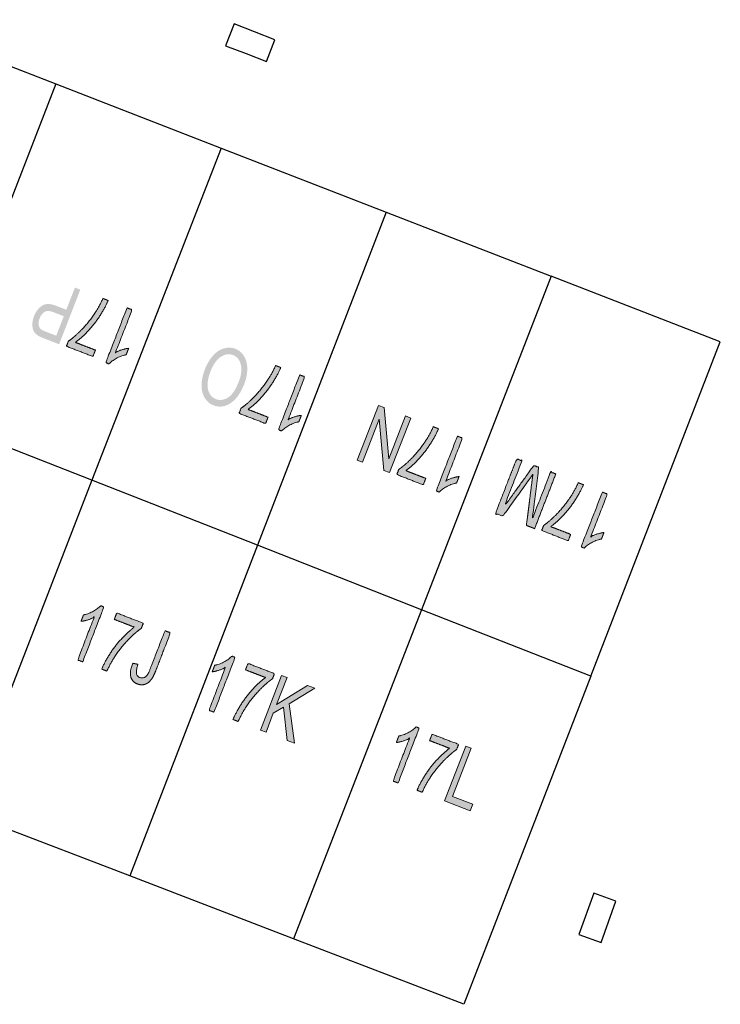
# Model space of a CAD drawing. Header units: metres. Extents: x 134521 to 134907, y 396000 to 396359.
# Tile 29 of 135: x 134557 to 134569, y 396156 to 396173. Entities that reach past the tile are written whole.
import ezdxf

# ---------------------------------------------------------------- set-up
doc = ezdxf.new("R2010")
doc.units = ezdxf.units.M
doc.header["$MEASUREMENT"] = 0

msp = doc.modelspace()

# ---------------------------------------------------------------- hatches: boundary and pattern name
at = {"linetype": 'Continuous', "lineweight": 0, "extrusion": (0, 0, -1)}
h = msp.add_hatch(color=251, dxfattribs=at)
edge = h.paths.add_edge_path()
edge.add_line((-134558.354, 396168.652), (-134557.992, 396167.72))
edge.add_line((-134557.992, 396167.72), (-134557.728, 396167.822))
edge.add_spline(control_points=[(-134557.728, 396167.822), (-134557.659, 396167.849), (-134557.626, 396167.872), (-134557.578, 396167.904), (-134557.556, 396167.949), (-134557.534, 396167.995), (-134557.535, 396168.061), (-134557.536, 396168.127), (-134557.563, 396168.197), (-134557.609, 396168.316), (-134557.698, 396168.376), (-134557.787, 396168.436), (-134557.935, 396168.379)], knot_values=[0, 0, 0, 0.166667, 0.166667, 0.333333, 0.333333, 0.5, 0.5, 0.666667, 0.666667, 0.833333, 0.833333, 1, 1, 1], degree=2, periodic=0)
edge.add_line((-134557.935, 396168.379), (-134558.115, 396168.309))
edge.add_line((-134558.115, 396168.309), (-134558.262, 396168.688))
edge.add_line((-134558.262, 396168.688), (-134558.354, 396168.652))
edge = h.paths.add_edge_path(flags=16)
edge.add_line((-134558.072, 396168.199), (-134557.891, 396168.269))
edge.add_spline(control_points=[(-134557.891, 396168.269), (-134557.801, 396168.304), (-134557.746, 396168.274), (-134557.691, 396168.244), (-134557.66, 396168.164), (-134557.637, 396168.105), (-134557.643, 396168.055), (-134557.649, 396168.005), (-134557.68, 396167.977), (-134557.701, 396167.96), (-134557.764, 396167.935)], knot_values=[0, 0, 0, 0.2, 0.2, 0.4, 0.4, 0.6, 0.6, 0.8, 0.8, 1, 1, 1], degree=2, periodic=0)
edge.add_line((-134557.764, 396167.935), (-134557.942, 396167.866))
edge.add_line((-134557.942, 396167.866), (-134558.072, 396168.199))
h = msp.add_hatch(color=251, dxfattribs=at)
edge = h.paths.add_edge_path()
edge.add_line((-134558.612, 396167.62), (-134558.569, 396167.51))
edge.add_line((-134558.569, 396167.51), (-134558.116, 396167.685))
edge.add_line((-134558.116, 396167.685), (-134558.151, 396167.774))
edge.add_spline(control_points=[(-134558.151, 396167.774), (-134558.255, 396167.843), (-134558.381, 396167.975), (-134558.508, 396168.106), (-134558.608, 396168.259), (-134558.679, 396168.366), (-134558.74, 396168.502)], knot_values=[0, 0, 0, 0.333333, 0.333333, 0.666667, 0.666667, 1, 1, 1], degree=2, periodic=0)
edge.add_line((-134558.74, 396168.502), (-134558.829, 396168.468))
edge.add_spline(control_points=[(-134558.829, 396168.468), (-134558.785, 396168.358), (-134558.693, 396168.214), (-134558.602, 396168.071), (-134558.487, 396167.949), (-134558.373, 396167.826), (-134558.269, 396167.753)], knot_values=[0, 0, 0, 0.333333, 0.333333, 0.666667, 0.666667, 1, 1, 1], degree=2, periodic=0)
edge.add_line((-134558.269, 396167.753), (-134558.612, 396167.62))
h = msp.add_hatch(color=251, dxfattribs=at)
edge = h.paths.add_edge_path()
edge.add_line((-134559.152, 396168.342), (-134559.238, 396168.309))
edge.add_line((-134559.238, 396168.309), (-134558.955, 396167.58))
edge.add_spline(control_points=[(-134558.955, 396167.58), (-134559.001, 396167.607), (-134559.067, 396167.627), (-134559.132, 396167.647), (-134559.18, 396167.651)], knot_values=[0, 0, 0, 0.5, 0.5, 1, 1, 1], degree=2, periodic=0)
edge.add_line((-134559.18, 396167.651), (-134559.137, 396167.54))
edge.add_spline(control_points=[(-134559.137, 396167.54), (-134559.047, 396167.523), (-134558.969, 396167.48), (-134558.89, 396167.436), (-134558.844, 396167.385)], knot_values=[0, 0, 0, 0.5, 0.5, 1, 1, 1], degree=2, periodic=0)
edge.add_line((-134558.844, 396167.385), (-134558.789, 396167.406))
edge.add_line((-134558.789, 396167.406), (-134559.152, 396168.342))
h = msp.add_hatch(color=251, dxfattribs=at)
edge = h.paths.add_edge_path()
edge.add_spline(control_points=[(-134561.153, 396167.042), (-134561.063, 396166.81), (-134560.919, 396166.715), (-134560.775, 396166.62), (-134560.627, 396166.677), (-134560.53, 396166.715), (-134560.476, 396166.807), (-134560.422, 396166.899), (-134560.424, 396167.025), (-134560.426, 396167.151), (-134560.48, 396167.291), (-134560.535, 396167.433), (-134560.622, 396167.528), (-134560.708, 396167.623), (-134560.809, 396167.65), (-134560.91, 396167.677), (-134561.001, 396167.642), (-134561.1, 396167.603), (-134561.153, 396167.509), (-134561.206, 396167.416), (-134561.204, 396167.29), (-134561.201, 396167.165), (-134561.153, 396167.042)], knot_values=[0, 0, 0, 0.090909, 0.090909, 0.181818, 0.181818, 0.272727, 0.272727, 0.363636, 0.363636, 0.454545, 0.454545, 0.545455, 0.545455, 0.636364, 0.636364, 0.727273, 0.727273, 0.818182, 0.818182, 0.909091, 0.909091, 1, 1, 1], degree=2, periodic=0)
edge = h.paths.add_edge_path(flags=16)
edge.add_spline(control_points=[(-134561.059, 396167.081), (-134561.124, 396167.249), (-134561.094, 396167.372), (-134561.063, 396167.496), (-134560.961, 396167.535), (-134560.856, 396167.576), (-134560.751, 396167.504), (-134560.645, 396167.433), (-134560.575, 396167.253), (-134560.531, 396167.139), (-134560.527, 396167.043), (-134560.523, 396166.947), (-134560.561, 396166.879), (-134560.598, 396166.81), (-134560.667, 396166.784), (-134560.766, 396166.745), (-134560.871, 396166.808), (-134560.977, 396166.87), (-134561.059, 396167.081)], knot_values=[0, 0, 0, 0.111111, 0.111111, 0.222222, 0.222222, 0.333333, 0.333333, 0.444444, 0.444444, 0.555556, 0.555556, 0.666667, 0.666667, 0.777778, 0.777778, 0.888889, 0.888889, 1, 1, 1], degree=2, periodic=0)
h = msp.add_hatch(color=251, dxfattribs=at)
edge = h.paths.add_edge_path()
edge.add_line((-134561.559, 396166.475), (-134561.517, 396166.365))
edge.add_line((-134561.517, 396166.365), (-134561.064, 396166.54))
edge.add_line((-134561.064, 396166.54), (-134561.099, 396166.63))
edge.add_spline(control_points=[(-134561.099, 396166.63), (-134561.202, 396166.698), (-134561.329, 396166.83), (-134561.455, 396166.962), (-134561.555, 396167.114), (-134561.627, 396167.221), (-134561.688, 396167.357)], knot_values=[0, 0, 0, 0.333333, 0.333333, 0.666667, 0.666667, 1, 1, 1], degree=2, periodic=0)
edge.add_line((-134561.688, 396167.357), (-134561.776, 396167.323))
edge.add_spline(control_points=[(-134561.776, 396167.323), (-134561.732, 396167.213), (-134561.641, 396167.07), (-134561.549, 396166.926), (-134561.435, 396166.804), (-134561.321, 396166.682), (-134561.217, 396166.608)], knot_values=[0, 0, 0, 0.333333, 0.333333, 0.666667, 0.666667, 1, 1, 1], degree=2, periodic=0)
edge.add_line((-134561.217, 396166.608), (-134561.559, 396166.475))
h = msp.add_hatch(color=251, dxfattribs=at)
edge = h.paths.add_edge_path()
edge.add_line((-134562.1, 396167.197), (-134562.186, 396167.164))
edge.add_line((-134562.186, 396167.164), (-134561.903, 396166.435))
edge.add_spline(control_points=[(-134561.903, 396166.435), (-134561.949, 396166.462), (-134562.014, 396166.482), (-134562.08, 396166.502), (-134562.128, 396166.506)], knot_values=[0, 0, 0, 0.5, 0.5, 1, 1, 1], degree=2, periodic=0)
edge.add_line((-134562.128, 396166.506), (-134562.085, 396166.396))
edge.add_spline(control_points=[(-134562.085, 396166.396), (-134561.995, 396166.378), (-134561.917, 396166.335), (-134561.838, 396166.292), (-134561.792, 396166.24)], knot_values=[0, 0, 0, 0.5, 0.5, 1, 1, 1], degree=2, periodic=0)
edge.add_line((-134561.792, 396166.24), (-134561.737, 396166.262))
edge.add_line((-134561.737, 396166.262), (-134562.1, 396167.197))
for points in [[(-134563.633, 396165.529), (-134563.995, 396166.461), (-134563.907, 396166.496), (-134563.622, 396165.764), (-134563.539, 396166.639), (-134563.444, 396166.675), (-134563.082, 396165.743), (-134563.171, 396165.709), (-134563.455, 396166.441), (-134563.538, 396165.566)], [(-134562.01, 396160.909), (-134561.917, 396161.582), (-134562.356, 396161.847), (-134562.23, 396161.896), (-134561.705, 396161.567), (-134561.883, 396162.029), (-134561.79, 396162.065), (-134561.431, 396161.132), (-134561.524, 396161.096), (-134561.648, 396161.42), (-134561.82, 396161.523), (-134561.888, 396160.956)], [(-134565.011, 396159.755), (-134565.054, 396159.865), (-134564.709, 396159.998), (-134565.026, 396160.821), (-134564.933, 396160.857), (-134564.574, 396159.923)]]:
    msp.add_hatch(color=251, dxfattribs=at).paths.add_polyline_path(points)
h = msp.add_hatch(color=251, dxfattribs=at)
edge = h.paths.add_edge_path()
edge.add_line((-134564.252, 396165.43), (-134564.209, 396165.319))
edge.add_line((-134564.209, 396165.319), (-134563.757, 396165.495))
edge.add_line((-134563.757, 396165.495), (-134563.791, 396165.584))
edge.add_spline(control_points=[(-134563.791, 396165.584), (-134563.895, 396165.653), (-134564.021, 396165.785), (-134564.148, 396165.916), (-134564.248, 396166.068), (-134564.319, 396166.175), (-134564.38, 396166.312)], knot_values=[0, 0, 0, 0.333333, 0.333333, 0.666667, 0.666667, 1, 1, 1], degree=2, periodic=0)
edge.add_line((-134564.38, 396166.312), (-134564.469, 396166.277))
edge.add_spline(control_points=[(-134564.469, 396166.277), (-134564.425, 396166.168), (-134564.333, 396166.024), (-134564.242, 396165.881), (-134564.128, 396165.758), (-134564.014, 396165.636), (-134563.91, 396165.562)], knot_values=[0, 0, 0, 0.333333, 0.333333, 0.666667, 0.666667, 1, 1, 1], degree=2, periodic=0)
edge.add_line((-134563.91, 396165.562), (-134564.252, 396165.43))
h = msp.add_hatch(color=251, dxfattribs=at)
edge = h.paths.add_edge_path()
edge.add_line((-134564.792, 396166.152), (-134564.878, 396166.118))
edge.add_line((-134564.878, 396166.118), (-134564.595, 396165.389))
edge.add_spline(control_points=[(-134564.595, 396165.389), (-134564.641, 396165.417), (-134564.707, 396165.437), (-134564.772, 396165.456), (-134564.82, 396165.461)], knot_values=[0, 0, 0, 0.5, 0.5, 1, 1, 1], degree=2, periodic=0)
edge.add_line((-134564.82, 396165.461), (-134564.777, 396165.35))
edge.add_spline(control_points=[(-134564.777, 396165.35), (-134564.688, 396165.333), (-134564.609, 396165.29), (-134564.53, 396165.246), (-134564.484, 396165.195)], knot_values=[0, 0, 0, 0.5, 0.5, 1, 1, 1], degree=2, periodic=0)
edge.add_line((-134564.484, 396165.195), (-134564.429, 396165.216))
edge.add_line((-134564.429, 396165.216), (-134564.792, 396166.152))
h = msp.add_hatch(color=251, dxfattribs=at)
edge = h.paths.add_edge_path()
edge.add_line((-134566.472, 396165.505), (-134566.11, 396164.573))
edge.add_line((-134566.11, 396164.573), (-134565.97, 396164.627))
edge.add_line((-134565.97, 396164.627), (-134566.061, 396165.352))
edge.add_spline(control_points=[(-134566.061, 396165.352), (-134566.074, 396165.453), (-134566.081, 396165.503), (-134566.05, 396165.456), (-134565.986, 396165.368)], knot_values=[0, 0, 0, 0.5, 0.5, 1, 1, 1], degree=2, periodic=0)
edge.add_line((-134565.986, 396165.368), (-134565.566, 396164.784))
edge.add_line((-134565.566, 396164.784), (-134565.442, 396164.832))
edge.add_line((-134565.442, 396164.832), (-134565.804, 396165.765))
edge.add_line((-134565.804, 396165.765), (-134565.893, 396165.73))
edge.add_line((-134565.893, 396165.73), (-134565.59, 396164.95))
edge.add_line((-134565.59, 396164.95), (-134566.097, 396165.651))
edge.add_line((-134566.097, 396165.651), (-134566.18, 396165.618))
edge.add_line((-134566.18, 396165.618), (-134566.074, 396164.746))
edge.add_line((-134566.074, 396164.746), (-134566.383, 396165.54))
edge.add_line((-134566.383, 396165.54), (-134566.472, 396165.505))
h = msp.add_hatch(color=251, dxfattribs=at)
edge = h.paths.add_edge_path()
edge.add_line((-134566.726, 396164.474), (-134566.683, 396164.364))
edge.add_line((-134566.683, 396164.364), (-134566.231, 396164.54))
edge.add_line((-134566.231, 396164.54), (-134566.266, 396164.629))
edge.add_spline(control_points=[(-134566.266, 396164.629), (-134566.369, 396164.698), (-134566.496, 396164.829), (-134566.622, 396164.961), (-134566.722, 396165.113), (-134566.794, 396165.22), (-134566.855, 396165.356)], knot_values=[0, 0, 0, 0.333333, 0.333333, 0.666667, 0.666667, 1, 1, 1], degree=2, periodic=0)
edge.add_line((-134566.855, 396165.356), (-134566.943, 396165.322))
edge.add_spline(control_points=[(-134566.943, 396165.322), (-134566.899, 396165.213), (-134566.808, 396165.069), (-134566.716, 396164.925), (-134566.602, 396164.803), (-134566.488, 396164.681), (-134566.384, 396164.607)], knot_values=[0, 0, 0, 0.333333, 0.333333, 0.666667, 0.666667, 1, 1, 1], degree=2, periodic=0)
edge.add_line((-134566.384, 396164.607), (-134566.726, 396164.474))
h = msp.add_hatch(color=251, dxfattribs=at)
edge = h.paths.add_edge_path()
edge.add_line((-134567.267, 396165.197), (-134567.352, 396165.163))
edge.add_line((-134567.352, 396165.163), (-134567.069, 396164.434))
edge.add_spline(control_points=[(-134567.069, 396164.434), (-134567.116, 396164.461), (-134567.181, 396164.481), (-134567.247, 396164.501), (-134567.294, 396164.505)], knot_values=[0, 0, 0, 0.5, 0.5, 1, 1, 1], degree=2, periodic=0)
edge.add_line((-134567.294, 396164.505), (-134567.251, 396164.395))
edge.add_spline(control_points=[(-134567.251, 396164.395), (-134567.162, 396164.378), (-134567.083, 396164.334), (-134567.004, 396164.291), (-134566.958, 396164.239)], knot_values=[0, 0, 0, 0.5, 0.5, 1, 1, 1], degree=2, periodic=0)
edge.add_line((-134566.958, 396164.239), (-134566.903, 396164.261))
edge.add_line((-134566.903, 396164.261), (-134567.267, 396165.197))
h = msp.add_hatch(color=251, dxfattribs=at)
edge = h.paths.add_edge_path()
edge.add_line((-134558.395, 396162.298), (-134558.31, 396162.331))
edge.add_line((-134558.31, 396162.331), (-134558.59, 396163.061))
edge.add_spline(control_points=[(-134558.59, 396163.061), (-134558.544, 396163.033), (-134558.479, 396163.013), (-134558.413, 396162.993), (-134558.366, 396162.989)], knot_values=[0, 0, 0, 0.5, 0.5, 1, 1, 1], degree=2, periodic=0)
edge.add_line((-134558.366, 396162.989), (-134558.408, 396163.1))
edge.add_spline(control_points=[(-134558.408, 396163.1), (-134558.498, 396163.117), (-134558.576, 396163.161), (-134558.655, 396163.204), (-134558.701, 396163.256)], knot_values=[0, 0, 0, 0.5, 0.5, 1, 1, 1], degree=2, periodic=0)
edge.add_line((-134558.701, 396163.256), (-134558.756, 396163.235))
edge.add_line((-134558.756, 396163.235), (-134558.395, 396162.298))
h = msp.add_hatch(color=251, dxfattribs=at)
edge = h.paths.add_edge_path()
edge.add_line((-134558.934, 396163.022), (-134558.976, 396163.132))
edge.add_line((-134558.976, 396163.132), (-134559.429, 396162.958))
edge.add_line((-134559.429, 396162.958), (-134559.395, 396162.868))
edge.add_spline(control_points=[(-134559.395, 396162.868), (-134559.291, 396162.799), (-134559.165, 396162.667), (-134559.039, 396162.535), (-134558.94, 396162.383), (-134558.869, 396162.276), (-134558.808, 396162.139)], knot_values=[0, 0, 0, 0.333333, 0.333333, 0.666667, 0.666667, 1, 1, 1], degree=2, periodic=0)
edge.add_line((-134558.808, 396162.139), (-134558.719, 396162.173))
edge.add_spline(control_points=[(-134558.719, 396162.173), (-134558.763, 396162.283), (-134558.854, 396162.427), (-134558.945, 396162.571), (-134559.059, 396162.693), (-134559.173, 396162.816), (-134559.276, 396162.89)], knot_values=[0, 0, 0, 0.333333, 0.333333, 0.666667, 0.666667, 1, 1, 1], degree=2, periodic=0)
edge.add_line((-134559.276, 396162.89), (-134558.934, 396163.022))
h = msp.add_hatch(color=251, dxfattribs=at)
edge = h.paths.add_edge_path()
edge.add_line((-134559.249, 396162.273), (-134559.339, 396162.256))
edge.add_spline(control_points=[(-134559.339, 396162.256), (-134559.301, 396162.148), (-134559.313, 396162.099), (-134559.324, 396162.049), (-134559.371, 396162.031), (-134559.406, 396162.017), (-134559.44, 396162.029), (-134559.473, 396162.041), (-134559.497, 396162.073), (-134559.521, 396162.106), (-134559.551, 396162.187)], knot_values=[0, 0, 0, 0.2, 0.2, 0.4, 0.4, 0.6, 0.6, 0.8, 0.8, 1, 1, 1], degree=2, periodic=0)
edge.add_line((-134559.551, 396162.187), (-134559.799, 396162.829))
edge.add_line((-134559.799, 396162.829), (-134559.892, 396162.794))
edge.add_line((-134559.892, 396162.794), (-134559.647, 396162.158))
edge.add_spline(control_points=[(-134559.647, 396162.158), (-134559.602, 396162.041), (-134559.556, 396161.985), (-134559.51, 396161.928), (-134559.451, 396161.912), (-134559.392, 396161.896), (-134559.329, 396161.92), (-134559.237, 396161.956), (-134559.215, 396162.045), (-134559.193, 396162.135), (-134559.249, 396162.273)], knot_values=[0, 0, 0, 0.2, 0.2, 0.4, 0.4, 0.6, 0.6, 0.8, 0.8, 1, 1, 1], degree=2, periodic=0)
h = msp.add_hatch(color=251, dxfattribs=at)
edge = h.paths.add_edge_path()
edge.add_line((-134560.636, 396161.437), (-134560.55, 396161.47))
edge.add_line((-134560.55, 396161.47), (-134560.831, 396162.2))
edge.add_spline(control_points=[(-134560.831, 396162.2), (-134560.784, 396162.173), (-134560.719, 396162.153), (-134560.653, 396162.132), (-134560.606, 396162.128)], knot_values=[0, 0, 0, 0.5, 0.5, 1, 1, 1], degree=2, periodic=0)
edge.add_line((-134560.606, 396162.128), (-134560.648, 396162.239))
edge.add_spline(control_points=[(-134560.648, 396162.239), (-134560.738, 396162.256), (-134560.816, 396162.3), (-134560.895, 396162.344), (-134560.941, 396162.395)], knot_values=[0, 0, 0, 0.5, 0.5, 1, 1, 1], degree=2, periodic=0)
edge.add_line((-134560.941, 396162.395), (-134560.996, 396162.374))
edge.add_line((-134560.996, 396162.374), (-134560.636, 396161.437))
h = msp.add_hatch(color=251, dxfattribs=at)
edge = h.paths.add_edge_path()
edge.add_line((-134561.174, 396162.161), (-134561.216, 396162.271))
edge.add_line((-134561.216, 396162.271), (-134561.669, 396162.097))
edge.add_line((-134561.669, 396162.097), (-134561.635, 396162.008))
edge.add_spline(control_points=[(-134561.635, 396162.008), (-134561.532, 396161.939), (-134561.406, 396161.807), (-134561.28, 396161.675), (-134561.18, 396161.522), (-134561.109, 396161.415), (-134561.048, 396161.279)], knot_values=[0, 0, 0, 0.333333, 0.333333, 0.666667, 0.666667, 1, 1, 1], degree=2, periodic=0)
edge.add_line((-134561.048, 396161.279), (-134560.96, 396161.313))
edge.add_spline(control_points=[(-134560.96, 396161.313), (-134561.004, 396161.422), (-134561.095, 396161.566), (-134561.186, 396161.71), (-134561.299, 396161.833), (-134561.413, 396161.955), (-134561.517, 396162.03)], knot_values=[0, 0, 0, 0.333333, 0.333333, 0.666667, 0.666667, 1, 1, 1], degree=2, periodic=0)
edge.add_line((-134561.517, 396162.03), (-134561.174, 396162.161))
h = msp.add_hatch(color=251, dxfattribs=at)
edge = h.paths.add_edge_path()
edge.add_line((-134563.779, 396160.229), (-134563.693, 396160.262))
edge.add_line((-134563.693, 396160.262), (-134563.974, 396160.992))
edge.add_spline(control_points=[(-134563.974, 396160.992), (-134563.928, 396160.965), (-134563.862, 396160.945), (-134563.796, 396160.924), (-134563.749, 396160.92)], knot_values=[0, 0, 0, 0.5, 0.5, 1, 1, 1], degree=2, periodic=0)
edge.add_line((-134563.749, 396160.92), (-134563.791, 396161.031))
edge.add_spline(control_points=[(-134563.791, 396161.031), (-134563.881, 396161.048), (-134563.959, 396161.092), (-134564.038, 396161.135), (-134564.084, 396161.187)], knot_values=[0, 0, 0, 0.5, 0.5, 1, 1, 1], degree=2, periodic=0)
edge.add_line((-134564.084, 396161.187), (-134564.139, 396161.166))
edge.add_line((-134564.139, 396161.166), (-134563.779, 396160.229))
h = msp.add_hatch(color=251, dxfattribs=at)
edge = h.paths.add_edge_path()
edge.add_line((-134564.317, 396160.953), (-134564.359, 396161.063))
edge.add_line((-134564.359, 396161.063), (-134564.812, 396160.889))
edge.add_line((-134564.812, 396160.889), (-134564.778, 396160.8))
edge.add_spline(control_points=[(-134564.778, 396160.8), (-134564.675, 396160.731), (-134564.549, 396160.599), (-134564.422, 396160.467), (-134564.323, 396160.314), (-134564.252, 396160.207), (-134564.191, 396160.07)], knot_values=[0, 0, 0, 0.333333, 0.333333, 0.666667, 0.666667, 1, 1, 1], degree=2, periodic=0)
edge.add_line((-134564.191, 396160.07), (-134564.103, 396160.104))
edge.add_spline(control_points=[(-134564.103, 396160.104), (-134564.146, 396160.214), (-134564.237, 396160.358), (-134564.328, 396160.502), (-134564.442, 396160.625), (-134564.556, 396160.747), (-134564.659, 396160.821)], knot_values=[0, 0, 0, 0.333333, 0.333333, 0.666667, 0.666667, 1, 1, 1], degree=2, periodic=0)
edge.add_line((-134564.659, 396160.821), (-134564.317, 396160.953))

# ---------------------------------------------------------------- linework, layer by layer
at = {"color": 251}
for p, q in [((134555.119, 396173.262), (134557.937, 396172.167)), ((134557.937, 396172.167), (134555.736, 396166.503)), ((134557.937, 396172.167), (134560.757, 396171.071)), ((134560.757, 396171.071), (134558.552, 396165.397)), ((134560.757, 396171.071), (134563.576, 396169.976)), ((134563.576, 396169.976), (134561.378, 396164.287)), ((134563.576, 396169.976), (134566.395, 396168.881)), ((134566.395, 396168.881), (134564.181, 396163.186)), ((134569.28, 396167.76), (134566.395, 396168.881)), ((134567.069, 396162.051), (134569.28, 396167.76)), ((134558.552, 396165.397), (134555.736, 396166.503)), ((134558.552, 396165.397), (134556.352, 396159.736)), ((134561.378, 396164.287), (134558.552, 396165.397)), ((134561.378, 396164.287), (134559.198, 396158.642)), ((134564.181, 396163.186), (134561.378, 396164.287)), ((134564.181, 396163.186), (134561.996, 396157.566)), ((134567.069, 396162.051), (134564.181, 396163.186)), ((134567.069, 396162.051), (134564.9, 396156.45)), ((134559.198, 396158.642), (134556.352, 396159.736)), ((134561.996, 396157.566), (134559.198, 396158.642)), ((134564.9, 396156.45), (134561.996, 396157.566))]:
    msp.add_line(p, q, dxfattribs=at)
at = {"color": 251, "flags": 128}
for points in [[(134561.183, 396172.682), (134561.533, 396172.546), (134561.677, 396172.919), (134560.978, 396173.191), (134560.833, 396172.818), (134561.183, 396172.682)], [(134567.37, 396157.859), (134567.496, 396158.212), (134567.12, 396158.347), (134566.867, 396157.641), (134567.244, 396157.506), (134567.37, 396157.859)]]:
    msp.add_lwpolyline(points, dxfattribs=at)
at = {"color": 251, "linetype": 'Continuous', "lineweight": 0, "flags": 128}
for points in [[(134563.995, 396166.461), (134563.633, 396165.529), (134563.538, 396165.566), (134563.455, 396166.441), (134563.171, 396165.709), (134563.082, 396165.743), (134563.444, 396166.675), (134563.539, 396166.639), (134563.622, 396165.764), (134563.907, 396166.496)], [(134561.431, 396161.132), (134561.79, 396162.065), (134561.883, 396162.029), (134561.705, 396161.567), (134562.23, 396161.896), (134562.356, 396161.847), (134561.917, 396161.582), (134562.01, 396160.909), (134561.888, 396160.956), (134561.82, 396161.523), (134561.648, 396161.42), (134561.524, 396161.096)], [(134564.574, 396159.923), (134564.933, 396160.857), (134565.026, 396160.821), (134564.709, 396159.998), (134565.054, 396159.865), (134565.011, 396159.755)]]:
    msp.add_lwpolyline(points, close=True, dxfattribs=at)
at = {"color": 251, "linetype": 'Continuous', "lineweight": 0}
for points, knots in [([(134558.612, 396167.62), (134558.59, 396167.565), (134558.569, 396167.51), (134558.343, 396167.598), (134558.116, 396167.685), (134558.134, 396167.73), (134558.151, 396167.774), (134558.255, 396167.843), (134558.381, 396167.975), (134558.508, 396168.106), (134558.608, 396168.259), (134558.679, 396168.366), (134558.74, 396168.502), (134558.784, 396168.485), (134558.829, 396168.468), (134558.785, 396168.358), (134558.693, 396168.214), (134558.602, 396168.071), (134558.487, 396167.949), (134558.373, 396167.826), (134558.269, 396167.753), (134558.441, 396167.686), (134558.612, 396167.62)], [0, 0, 0, 0.066667, 0.066667, 0.133333, 0.133333, 0.2, 0.2, 0.266667, 0.266667, 0.333333, 0.333333, 0.4, 0.4, 0.6, 0.6, 0.666667, 0.666667, 0.733333, 0.733333, 0.8, 0.8, 1, 1, 1]), ([(134559.152, 396168.342), (134559.195, 396168.325), (134559.238, 396168.309), (134559.096, 396167.944), (134558.955, 396167.58), (134559.001, 396167.607), (134559.067, 396167.627), (134559.132, 396167.647), (134559.18, 396167.651), (134559.158, 396167.596), (134559.137, 396167.54), (134559.047, 396167.523), (134558.969, 396167.48), (134558.89, 396167.436), (134558.844, 396167.385), (134558.816, 396167.396), (134558.789, 396167.406), (134558.97, 396167.874), (134559.152, 396168.342)], [0, 0, 0, 0.1, 0.1, 0.2, 0.2, 0.3, 0.3, 0.4, 0.4, 0.6, 0.6, 0.7, 0.7, 0.8, 0.8, 0.9, 0.9, 1, 1, 1]), ([(134561.559, 396166.475), (134561.538, 396166.42), (134561.517, 396166.365), (134561.291, 396166.453), (134561.064, 396166.54), (134561.082, 396166.585), (134561.099, 396166.63), (134561.202, 396166.698), (134561.329, 396166.83), (134561.455, 396166.962), (134561.555, 396167.114), (134561.627, 396167.221), (134561.688, 396167.357), (134561.732, 396167.34), (134561.776, 396167.323), (134561.732, 396167.213), (134561.641, 396167.07), (134561.549, 396166.926), (134561.435, 396166.804), (134561.321, 396166.682), (134561.217, 396166.608), (134561.388, 396166.541), (134561.559, 396166.475)], [0, 0, 0, 0.066667, 0.066667, 0.133333, 0.133333, 0.2, 0.2, 0.266667, 0.266667, 0.333333, 0.333333, 0.4, 0.4, 0.6, 0.6, 0.666667, 0.666667, 0.733333, 0.733333, 0.8, 0.8, 1, 1, 1]), ([(134562.1, 396167.197), (134562.143, 396167.181), (134562.186, 396167.164), (134562.044, 396166.799), (134561.903, 396166.435), (134561.949, 396166.462), (134562.014, 396166.482), (134562.08, 396166.502), (134562.128, 396166.506), (134562.106, 396166.451), (134562.085, 396166.396), (134561.995, 396166.378), (134561.917, 396166.335), (134561.838, 396166.292), (134561.792, 396166.24), (134561.764, 396166.251), (134561.737, 396166.262), (134561.918, 396166.729), (134562.1, 396167.197)], [0, 0, 0, 0.1, 0.1, 0.2, 0.2, 0.3, 0.3, 0.4, 0.4, 0.6, 0.6, 0.7, 0.7, 0.8, 0.8, 0.9, 0.9, 1, 1, 1]), ([(134564.252, 396165.43), (134564.23, 396165.375), (134564.209, 396165.319), (134563.983, 396165.407), (134563.757, 396165.495), (134563.774, 396165.54), (134563.791, 396165.584), (134563.895, 396165.653), (134564.021, 396165.785), (134564.148, 396165.916), (134564.248, 396166.068), (134564.319, 396166.175), (134564.38, 396166.312), (134564.425, 396166.295), (134564.469, 396166.277), (134564.425, 396166.168), (134564.333, 396166.024), (134564.242, 396165.881), (134564.128, 396165.758), (134564.014, 396165.636), (134563.91, 396165.562), (134564.081, 396165.496), (134564.252, 396165.43)], [0, 0, 0, 0.066667, 0.066667, 0.133333, 0.133333, 0.2, 0.2, 0.266667, 0.266667, 0.333333, 0.333333, 0.4, 0.4, 0.6, 0.6, 0.666667, 0.666667, 0.733333, 0.733333, 0.8, 0.8, 1, 1, 1]), ([(134564.792, 396166.152), (134564.835, 396166.135), (134564.878, 396166.118), (134564.737, 396165.754), (134564.595, 396165.389), (134564.641, 396165.417), (134564.707, 396165.437), (134564.772, 396165.456), (134564.82, 396165.461), (134564.799, 396165.405), (134564.777, 396165.35), (134564.688, 396165.333), (134564.609, 396165.29), (134564.53, 396165.246), (134564.484, 396165.195), (134564.457, 396165.205), (134564.429, 396165.216), (134564.611, 396165.684), (134564.792, 396166.152)], [0, 0, 0, 0.1, 0.1, 0.2, 0.2, 0.3, 0.3, 0.4, 0.4, 0.6, 0.6, 0.7, 0.7, 0.8, 0.8, 0.9, 0.9, 1, 1, 1]), ([(134566.472, 396165.505), (134566.291, 396165.039), (134566.11, 396164.573), (134566.04, 396164.6), (134565.97, 396164.627), (134566.016, 396164.989), (134566.061, 396165.352), (134566.074, 396165.453), (134566.081, 396165.503), (134566.05, 396165.456), (134565.986, 396165.368), (134565.776, 396165.076), (134565.566, 396164.784), (134565.504, 396164.808), (134565.442, 396164.832), (134565.623, 396165.299), (134565.804, 396165.765), (134565.848, 396165.747), (134565.893, 396165.73), (134565.741, 396165.34), (134565.59, 396164.95), (134565.843, 396165.3), (134566.097, 396165.651), (134566.139, 396165.635), (134566.18, 396165.618), (134566.127, 396165.182), (134566.074, 396164.746), (134566.229, 396165.143), (134566.383, 396165.54), (134566.427, 396165.523), (134566.472, 396165.505)], [0, 0, 0, 0.111111, 0.111111, 0.222222, 0.222222, 0.333333, 0.333333, 0.5, 0.5, 0.666667, 0.666667, 0.7, 0.7, 0.733333, 0.733333, 0.766667, 0.766667, 0.8, 0.8, 0.833333, 0.833333, 0.866667, 0.866667, 0.9, 0.9, 0.933333, 0.933333, 0.966667, 0.966667, 1, 1, 1]), ([(134566.726, 396164.474), (134566.705, 396164.419), (134566.683, 396164.364), (134566.457, 396164.452), (134566.231, 396164.54), (134566.248, 396164.584), (134566.266, 396164.629), (134566.369, 396164.698), (134566.496, 396164.829), (134566.622, 396164.961), (134566.722, 396165.113), (134566.794, 396165.22), (134566.855, 396165.356), (134566.899, 396165.339), (134566.943, 396165.322), (134566.899, 396165.213), (134566.808, 396165.069), (134566.716, 396164.925), (134566.602, 396164.803), (134566.488, 396164.681), (134566.384, 396164.607), (134566.555, 396164.541), (134566.726, 396164.474)], [0, 0, 0, 0.066667, 0.066667, 0.133333, 0.133333, 0.2, 0.2, 0.266667, 0.266667, 0.333333, 0.333333, 0.4, 0.4, 0.6, 0.6, 0.666667, 0.666667, 0.733333, 0.733333, 0.8, 0.8, 1, 1, 1]), ([(134567.267, 396165.197), (134567.31, 396165.18), (134567.352, 396165.163), (134567.211, 396164.799), (134567.069, 396164.434), (134567.116, 396164.461), (134567.181, 396164.481), (134567.247, 396164.501), (134567.294, 396164.505), (134567.273, 396164.45), (134567.251, 396164.395), (134567.162, 396164.378), (134567.083, 396164.334), (134567.004, 396164.291), (134566.958, 396164.239), (134566.931, 396164.25), (134566.903, 396164.261), (134567.085, 396164.729), (134567.267, 396165.197)], [0, 0, 0, 0.1, 0.1, 0.2, 0.2, 0.3, 0.3, 0.4, 0.4, 0.6, 0.6, 0.7, 0.7, 0.8, 0.8, 0.9, 0.9, 1, 1, 1]), ([(134558.395, 396162.298), (134558.353, 396162.314), (134558.31, 396162.331), (134558.45, 396162.696), (134558.59, 396163.061), (134558.544, 396163.033), (134558.479, 396163.013), (134558.413, 396162.993), (134558.366, 396162.989), (134558.387, 396163.044), (134558.408, 396163.1), (134558.498, 396163.117), (134558.576, 396163.161), (134558.655, 396163.204), (134558.701, 396163.256), (134558.728, 396163.245), (134558.756, 396163.235), (134558.576, 396162.766), (134558.395, 396162.298)], [0, 0, 0, 0.1, 0.1, 0.2, 0.2, 0.3, 0.3, 0.4, 0.4, 0.6, 0.6, 0.7, 0.7, 0.8, 0.8, 0.9, 0.9, 1, 1, 1]), ([(134558.934, 396163.022), (134558.955, 396163.077), (134558.976, 396163.132), (134559.203, 396163.045), (134559.429, 396162.958), (134559.412, 396162.913), (134559.395, 396162.868), (134559.291, 396162.799), (134559.165, 396162.667), (134559.039, 396162.535), (134558.94, 396162.383), (134558.869, 396162.276), (134558.808, 396162.139), (134558.764, 396162.156), (134558.719, 396162.173), (134558.763, 396162.283), (134558.854, 396162.427), (134558.945, 396162.571), (134559.059, 396162.693), (134559.173, 396162.816), (134559.276, 396162.89), (134559.105, 396162.956), (134558.934, 396163.022)], [0, 0, 0, 0.066667, 0.066667, 0.133333, 0.133333, 0.2, 0.2, 0.266667, 0.266667, 0.333333, 0.333333, 0.4, 0.4, 0.6, 0.6, 0.666667, 0.666667, 0.733333, 0.733333, 0.8, 0.8, 1, 1, 1]), ([(134559.249, 396162.273), (134559.294, 396162.264), (134559.339, 396162.256), (134559.301, 396162.148), (134559.313, 396162.099), (134559.324, 396162.049), (134559.371, 396162.031), (134559.406, 396162.017), (134559.44, 396162.029), (134559.473, 396162.041), (134559.497, 396162.073), (134559.521, 396162.106), (134559.551, 396162.187), (134559.675, 396162.508), (134559.799, 396162.829), (134559.845, 396162.811), (134559.892, 396162.794), (134559.769, 396162.476), (134559.647, 396162.158), (134559.602, 396162.041), (134559.556, 396161.985), (134559.51, 396161.928), (134559.451, 396161.912), (134559.392, 396161.896), (134559.329, 396161.92), (134559.237, 396161.956), (134559.215, 396162.045), (134559.193, 396162.135), (134559.249, 396162.273)], [0, 0, 0, 0.25, 0.25, 0.3, 0.3, 0.35, 0.35, 0.4, 0.4, 0.45, 0.45, 0.5, 0.5, 0.583333, 0.583333, 0.666667, 0.666667, 0.75, 0.75, 0.8, 0.8, 0.85, 0.85, 0.9, 0.9, 0.95, 0.95, 1, 1, 1]), ([(134560.636, 396161.437), (134560.593, 396161.454), (134560.55, 396161.47), (134560.69, 396161.835), (134560.831, 396162.2), (134560.784, 396162.173), (134560.719, 396162.153), (134560.653, 396162.132), (134560.606, 396162.128), (134560.627, 396162.184), (134560.648, 396162.239), (134560.738, 396162.256), (134560.816, 396162.3), (134560.895, 396162.344), (134560.941, 396162.395), (134560.968, 396162.385), (134560.996, 396162.374), (134560.816, 396161.906), (134560.636, 396161.437)], [0, 0, 0, 0.1, 0.1, 0.2, 0.2, 0.3, 0.3, 0.4, 0.4, 0.6, 0.6, 0.7, 0.7, 0.8, 0.8, 0.9, 0.9, 1, 1, 1]), ([(134561.174, 396162.161), (134561.195, 396162.216), (134561.216, 396162.271), (134561.443, 396162.184), (134561.669, 396162.097), (134561.652, 396162.053), (134561.635, 396162.008), (134561.532, 396161.939), (134561.406, 396161.807), (134561.28, 396161.675), (134561.18, 396161.522), (134561.109, 396161.415), (134561.048, 396161.279), (134561.004, 396161.296), (134560.96, 396161.313), (134561.004, 396161.422), (134561.095, 396161.566), (134561.186, 396161.71), (134561.299, 396161.833), (134561.413, 396161.955), (134561.517, 396162.03), (134561.345, 396162.095), (134561.174, 396162.161)], [0, 0, 0, 0.066667, 0.066667, 0.133333, 0.133333, 0.2, 0.2, 0.266667, 0.266667, 0.333333, 0.333333, 0.4, 0.4, 0.6, 0.6, 0.666667, 0.666667, 0.733333, 0.733333, 0.8, 0.8, 1, 1, 1]), ([(134563.779, 396160.229), (134563.736, 396160.246), (134563.693, 396160.262), (134563.833, 396160.627), (134563.974, 396160.992), (134563.928, 396160.965), (134563.862, 396160.945), (134563.796, 396160.924), (134563.749, 396160.92), (134563.77, 396160.976), (134563.791, 396161.031), (134563.881, 396161.048), (134563.959, 396161.092), (134564.038, 396161.135), (134564.084, 396161.187), (134564.112, 396161.177), (134564.139, 396161.166), (134563.959, 396160.698), (134563.779, 396160.229)], [0, 0, 0, 0.1, 0.1, 0.2, 0.2, 0.3, 0.3, 0.4, 0.4, 0.6, 0.6, 0.7, 0.7, 0.8, 0.8, 0.9, 0.9, 1, 1, 1]), ([(134564.317, 396160.953), (134564.338, 396161.008), (134564.359, 396161.063), (134564.586, 396160.976), (134564.812, 396160.889), (134564.795, 396160.844), (134564.778, 396160.8), (134564.675, 396160.731), (134564.549, 396160.599), (134564.422, 396160.467), (134564.323, 396160.314), (134564.252, 396160.207), (134564.191, 396160.07), (134564.147, 396160.087), (134564.103, 396160.104), (134564.146, 396160.214), (134564.237, 396160.358), (134564.328, 396160.502), (134564.442, 396160.625), (134564.556, 396160.747), (134564.659, 396160.821), (134564.488, 396160.887), (134564.317, 396160.953)], [0, 0, 0, 0.066667, 0.066667, 0.133333, 0.133333, 0.2, 0.2, 0.266667, 0.266667, 0.333333, 0.333333, 0.4, 0.4, 0.6, 0.6, 0.666667, 0.666667, 0.733333, 0.733333, 0.8, 0.8, 1, 1, 1])]:
    msp.add_open_spline(points, degree=2, knots=knots, dxfattribs=at)

doc.saveas('drawing.dxf')
